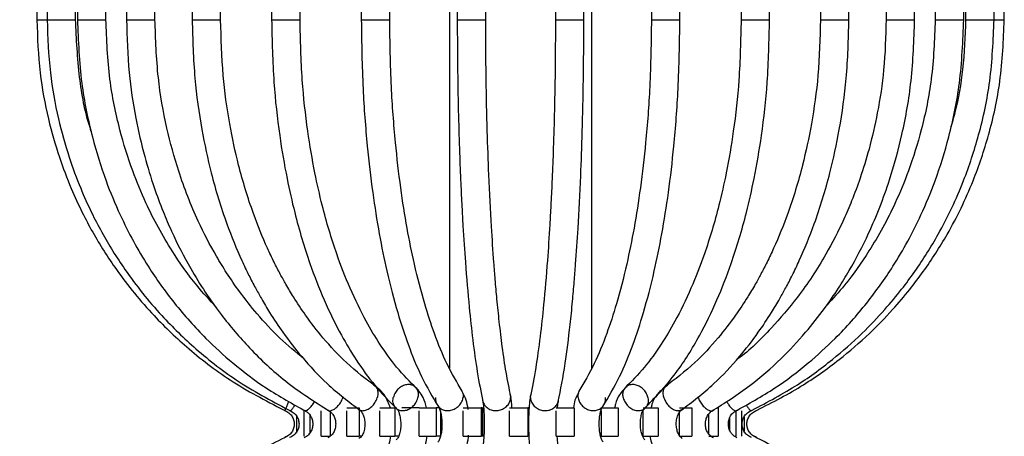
# Model space of a CAD drawing. Header units: millimetres. Extents: x 62 to 123, y 121 to 250.
# Tile 6 of 15: x 88.52 to 91.98, y 163.33 to 164.79. Entities that reach past the tile are written whole.
import ezdxf

# ---------------------------------------------------------------- set-up
doc = ezdxf.new("R2010")
doc.units = ezdxf.units.MM
doc.styles.add('SLDTEXTSTYLE0', font='TXT', dxfattribs={"width": 0.75})
doc.dimstyles.new('SLDDIMSTYLE0', dxfattribs={"dimtxt": 3.5, "dimasz": 3.302, "dimexe": 0, "dimexo": 0.0625, "dimgap": 0.875, "dimtad": 1, "dimlfac": 20, "dimrnd": 1e-09, "dimzin": 12, "dimdsep": 46, "dimtxsty": 'SLDTEXTSTYLE0', "dimsah": 1, "dimcen": 0.09, "dimadec": 0, "dimazin": 3, "dimtfac": 1, "dimtofl": 0, "dimtmove": 0, "dimatfit": 3, "dimfxl": 0, "dimfrac": 2, "dimtolj": 1, "dimtzin": 12, "dimarcsym": 0})

# ---------------------------------------------------------------- blocks, each defined once
blk = doc.blocks.new('_D')
at = {"color": 7, "linetype": 'Continuous', "lineweight": 0}
for p, q in [((87.9064, 221.8602), (71.4516, 221.8602)), ((72.4516, 221.8602), (72.4516, 136.8602)), ((87.6171, 136.8602), (71.4516, 136.8602))]:
    blk.add_line(p, q, dxfattribs=at)
at = {"color": 7, "linetype": 'Continuous', "lineweight": 18}
for points in [[(72.4516, 221.8602), (71.9436, 218.5582), (72.9596, 218.5582)], [(72.4516, 136.8602), (72.9596, 140.1622), (71.9436, 140.1622)]]:
    blk.add_solid(points, dxfattribs=at)
at = {"color": 7, "linetype": 'Continuous', "lineweight": 18, "insert": (67.9398, 157.8261), "char_height": 3.5, "attachment_point": 1, "rotation": 90, "style": 'SLDTEXTSTYLE0'}
blk.add_mtext('1700,00', dxfattribs=at)

msp = doc.modelspace()

# ---------------------------------------------------------------- linework, layer by layer
at = {"color": 7, "linetype": 'Continuous', "lineweight": 25}
for p, q in [((90.03141, 166.6186), (90.03141, 163.5694)), ((90.53141, 163.5694), (90.53141, 166.6186)), ((88.58141, 165.39395), (88.58141, 164.79395)), ((88.61747, 165.39395), (88.61747, 164.79395)), ((88.71747, 164.79395), (88.71747, 165.39395)), ((88.72406, 165.39395), (88.72406, 164.79395)), ((88.82406, 164.79395), (88.82406, 165.39395)), ((88.89654, 165.39395), (88.89654, 164.79395)), ((88.99654, 164.79395), (88.99654, 165.39395)), ((89.12735, 165.39395), (89.12735, 164.79395)), ((89.22735, 164.79395), (89.22735, 165.39395)), ((89.40641, 165.39395), (89.40641, 164.79395)), ((89.50641, 164.79395), (89.50641, 165.39395)), ((89.72154, 165.39395), (89.72154, 164.79395)), ((89.82154, 164.79395), (89.82154, 165.39395)), ((90.05894, 165.39395), (90.05894, 164.79395)), ((90.15894, 164.79395), (90.15894, 165.39395)), ((90.40389, 165.39395), (90.40389, 164.79395)), ((90.50389, 164.79395), (90.50389, 165.39395)), ((90.74129, 165.39395), (90.74129, 164.79395)), ((90.84129, 164.79395), (90.84129, 165.39395)), ((91.05641, 165.39395), (91.05641, 164.79395)), ((91.15641, 164.79395), (91.15641, 165.39395)), ((91.33548, 165.39395), (91.33548, 164.79395)), ((91.43548, 164.79395), (91.43548, 165.39395)), ((91.56629, 165.39395), (91.56629, 164.79395)), ((91.66629, 164.79395), (91.66629, 165.39395)), ((91.73876, 165.39395), (91.73876, 164.79395)), ((91.83876, 164.79395), (91.83876, 165.39395)), ((91.84536, 165.39395), (91.84536, 164.79395)), ((91.94536, 164.79395), (91.94536, 165.39395)), ((91.98141, 164.79395), (91.98141, 165.39395)), ((88.58141, 164.79395), (88.61739, 164.79395)), ((88.61747, 164.79395), (88.71747, 164.79395)), ((88.72406, 164.79395), (88.82406, 164.79395)), ((88.89654, 164.79395), (88.99654, 164.79395)), ((89.12735, 164.79395), (89.22735, 164.79395)), ((89.40641, 164.79395), (89.50641, 164.79395)), ((89.72154, 164.79395), (89.82151, 164.79395)), ((89.82151, 164.79395), (89.82154, 164.79395)), ((90.05894, 164.79395), (90.15893, 164.79395)), ((90.15893, 164.79395), (90.15894, 164.79395)), ((90.40389, 164.79395), (90.50389, 164.79395)), ((90.74129, 164.79395), (90.74133, 164.79395)), ((90.74133, 164.79395), (90.84129, 164.79395)), ((91.05641, 164.79395), (91.06311, 164.79395)), ((91.06311, 164.79395), (91.15641, 164.79395)), ((91.33548, 164.79395), (91.34832, 164.79395)), ((91.34832, 164.79395), (91.43548, 164.79395)), ((91.56629, 164.79395), (91.5869, 164.79395)), ((91.5869, 164.79395), (91.66629, 164.79395)), ((91.73876, 164.79395), (91.76843, 164.79395)), ((91.76843, 164.79395), (91.83876, 164.79395)), ((91.84536, 164.79395), (91.88496, 164.79395)), ((91.88496, 164.79395), (91.94536, 164.79395)), ((91.94536, 164.79395), (91.98141, 164.79395)), ((89.67063, 163.42971), (89.7136, 163.42971)), ((89.7136, 163.42971), (89.7136, 163.32971)), ((89.78732, 163.42971), (89.83945, 163.42971)), ((89.83945, 163.42971), (89.83945, 163.32971)), ((89.84566, 163.42971), (89.83945, 163.42971)), ((89.92561, 163.42971), (89.8636, 163.42971)), ((89.92561, 163.42971), (89.98462, 163.42971)), ((89.98462, 163.42971), (89.98462, 163.32971)), ((89.99495, 163.42971), (89.98462, 163.42971)), ((90.07946, 163.42971), (90.14277, 163.42971)), ((90.14277, 163.42971), (90.14277, 163.32971)), ((90.14815, 163.42971), (90.14277, 163.42971)), ((90.14815, 163.42971), (90.14815, 163.32971)), ((90.24212, 163.42971), (90.30697, 163.42971)), ((90.30697, 163.42971), (90.30697, 163.32971)), ((90.3108, 163.42971), (90.30697, 163.42971)), ((90.40651, 163.42971), (90.47006, 163.42971)), ((90.47006, 163.42971), (90.47006, 163.32971)), ((90.56543, 163.42971), (90.6249, 163.42971)), ((90.6249, 163.42971), (90.6249, 163.32971)), ((90.71193, 163.42971), (90.76473, 163.42971)), ((90.76473, 163.42971), (90.76473, 163.32971)), ((90.83962, 163.42971), (90.88343, 163.42971)), ((90.88343, 163.42971), (90.88343, 163.32971)), ((90.97583, 163.42971), (90.97583, 163.32971)), ((89.4951, 163.34627), (89.4951, 163.39924)), ((89.52125, 163.32971), (89.52125, 163.41873)), ((89.54075, 163.40482), (89.54075, 163.34144)), ((89.58062, 163.32971), (89.58062, 163.41873)), ((89.61256, 163.41574), (89.61256, 163.32971)), ((89.67063, 163.32971), (89.67063, 163.41873)), ((89.78732, 163.32971), (89.78732, 163.41873)), ((89.92561, 163.32971), (89.92561, 163.41873)), ((89.99972, 163.41692), (89.99972, 163.32971)), ((90.07946, 163.32971), (90.07946, 163.41874)), ((90.24212, 163.32971), (90.24212, 163.41874)), ((90.40651, 163.32971), (90.40651, 163.41874)), ((90.56543, 163.32971), (90.56543, 163.41874)), ((90.71193, 163.32971), (90.71193, 163.41874)), ((90.83962, 163.32971), (90.83962, 163.41874)), ((90.94291, 163.33772), (90.94291, 163.40798)), ((91.0173, 163.34891), (91.0173, 163.39751)), ((91.03787, 163.41902), (91.03787, 163.32971)), ((91.05952, 163.32971), (91.05952, 163.41874)), ((91.06686, 163.39744), (91.06686, 163.34812)), ((89.58062, 163.32971), (89.61256, 163.32971)), ((89.67063, 163.32971), (89.7136, 163.32971)), ((89.72169, 163.32971), (89.7136, 163.32971)), ((89.78732, 163.32971), (89.83945, 163.32971)), ((89.85273, 163.32971), (89.83945, 163.32971)), ((89.92561, 163.32971), (89.98462, 163.32971)), ((89.99972, 163.32971), (89.98462, 163.32971)), ((90.07946, 163.32971), (90.14277, 163.32971)), ((90.14815, 163.32971), (90.14277, 163.32971)), ((90.15219, 163.32971), (90.14815, 163.32971)), ((90.24212, 163.32971), (90.30697, 163.32971)), ((90.30986, 163.32971), (90.30697, 163.32971)), ((90.40631, 163.32971), (90.40651, 163.32971)), ((90.40651, 163.32971), (90.47006, 163.32971)), ((90.56293, 163.32971), (90.56543, 163.32971)), ((90.56543, 163.32971), (90.6249, 163.32971)), ((90.71089, 163.32971), (90.71193, 163.32971)), ((90.71193, 163.32971), (90.76473, 163.32971)), ((90.83962, 163.32971), (90.88343, 163.32971)), ((90.94291, 163.32971), (90.97583, 163.32971)), ((91.03358, 163.32971), (91.03787, 163.32971))]:
    msp.add_line(p, q, dxfattribs=at)
for points, knots in [([(88.58141, 164.79395), (88.58368, 164.73142), (88.58792, 164.6142), (88.61827, 164.45255), (88.65661, 164.31732), (88.69804, 164.20788), (88.73815, 164.12049), (88.78918, 164.02408), (88.86846, 163.89914), (88.9816, 163.76066), (89.12014, 163.62927), (89.27477, 163.51208), (89.39651, 163.44938), (89.46088, 163.41623)], [0, 0, 0, 0, 0.1086931, 0.2037553, 0.2851817, 0.3529561, 0.4070738, 0.4523153, 0.542624, 0.6639923, 0.7622243, 0.8742892, 1, 1, 1, 1]), ([(88.61747, 164.79395), (88.61968, 164.73147), (88.62383, 164.61433), (88.6535, 164.45279), (88.69098, 164.31763), (88.73149, 164.20824), (88.7707, 164.12089), (88.8206, 164.0245), (88.89814, 163.89956), (89.00884, 163.76106), (89.14441, 163.62961), (89.29575, 163.51235), (89.41492, 163.4496), (89.47793, 163.41642)], [0, 0, 0, 0, 0.1086657, 0.2037072, 0.2851185, 0.3528823, 0.4069934, 0.4522308, 0.5425365, 0.6639117, 0.7621585, 0.8742492, 1, 1, 1, 1]), ([(88.7729, 164.40081), (88.77135, 164.40546), (88.75074, 164.4671), (88.72674, 164.5987), (88.72068, 164.7264), (88.71747, 164.79395)], [0, 0, 0, 0, 0.0370088, 0.4905689, 1, 1, 1, 1]), ([(88.72406, 164.79395), (88.72702, 164.7193), (88.73252, 164.58019), (88.77133, 164.39085), (88.81905, 164.23664), (88.86942, 164.11492), (88.9198, 164.01481), (88.98177, 163.91001), (89.06476, 163.79365), (89.16544, 163.68067), (89.27411, 163.58166), (89.39085, 163.49303), (89.4807, 163.44337), (89.52829, 163.41706)], [0, 0, 0, 0, 0.1299677, 0.2421771, 0.3366006, 0.4132124, 0.4745292, 0.5353773, 0.6302623, 0.7307674, 0.809053, 0.8988517, 1, 1, 1, 1]), ([(89.21326, 163.78185), (89.18938, 163.80757), (89.13232, 163.86902), (89.0656, 163.96518), (89.00748, 164.06296), (88.96038, 164.15673), (88.91316, 164.2708), (88.86841, 164.41546), (88.832, 164.59319), (88.82684, 164.72383), (88.82406, 164.79395)], [0, 0, 0, 0, 0.0976742, 0.2333737, 0.3204245, 0.4081803, 0.5178643, 0.6530777, 0.8137983, 1, 1, 1, 1]), ([(88.89654, 164.79395), (88.89836, 164.73181), (88.90177, 164.6153), (88.92619, 164.45457), (88.95705, 164.32004), (88.99042, 164.21109), (89.02274, 164.12405), (89.06393, 164.02787), (89.12803, 163.90302), (89.21971, 163.76439), (89.33219, 163.63259), (89.45797, 163.51482), (89.55717, 163.45167), (89.60963, 163.41827)], [0, 0, 0, 0, 0.1084812, 0.2033799, 0.2846849, 0.3523732, 0.4064342, 0.4516403, 0.5419187, 0.663335, 0.7616817, 0.8739556, 1, 1, 1, 1]), ([(89.51963, 163.60189), (89.49114, 163.6255), (89.43342, 163.67333), (89.35894, 163.75417), (89.29725, 163.83194), (89.25027, 163.90029), (89.20046, 163.98153), (89.13983, 164.0981), (89.08088, 164.24914), (89.03476, 164.41904), (89.00322, 164.59717), (88.99885, 164.72586), (88.99653, 164.79395)], [0, 0, 0, 0, 0.090457, 0.1832768, 0.2605683, 0.3223185, 0.3739548, 0.4770619, 0.6157097, 0.7279777, 0.8560761, 1, 1, 1, 1]), ([(89.12735, 164.79395), (89.12921, 164.72505), (89.13273, 164.59497), (89.1581, 164.41471), (89.19504, 164.24286), (89.24251, 164.08837), (89.29037, 163.97084), (89.32541, 163.89726), (89.34838, 163.85281), (89.37262, 163.80913), (89.40422, 163.75634), (89.45062, 163.68668), (89.51714, 163.60117), (89.60657, 163.50529), (89.67859, 163.45046), (89.71785, 163.42057)], [0, 0, 0, 0, 0.1206967, 0.2278717, 0.3215057, 0.4364688, 0.5243965, 0.5614474, 0.5940173, 0.62227, 0.6602477, 0.7169779, 0.7925095, 0.8868848, 1, 1, 1, 1]), ([(89.77545, 163.50231), (89.73951, 163.52968), (89.67368, 163.57981), (89.59152, 163.66826), (89.53033, 163.74727), (89.48765, 163.81161), (89.45846, 163.8605), (89.43584, 163.90135), (89.41419, 163.94334), (89.38119, 164.01289), (89.33608, 164.12409), (89.29126, 164.27065), (89.25638, 164.43379), (89.23243, 164.60493), (89.22911, 164.72851), (89.22735, 164.79395)], [0, 0, 0, 0, 0.1134273, 0.2077685, 0.2831654, 0.3395483, 0.3768772, 0.4052954, 0.4380708, 0.475265, 0.563377, 0.6785062, 0.772174, 0.8793401, 1, 1, 1, 1]), ([(89.40641, 164.79395), (89.40801, 164.7203), (89.41098, 164.58304), (89.43195, 164.39613), (89.45776, 164.24381), (89.48503, 164.12345), (89.51235, 164.02428), (89.54602, 163.92026), (89.59125, 163.80447), (89.64629, 163.69168), (89.70608, 163.59222), (89.77067, 163.50268), (89.82077, 163.45207), (89.84733, 163.42524)], [0, 0, 0, 0, 0.1296767, 0.2416556, 0.3359051, 0.4123928, 0.4736384, 0.5344495, 0.6293277, 0.7299221, 0.8083537, 0.8984041, 1, 1, 1, 1]), ([(89.9163, 163.49765), (89.89255, 163.52161), (89.84774, 163.56681), (89.78898, 163.64836), (89.73396, 163.74007), (89.68253, 163.8456), (89.63993, 163.95481), (89.60799, 164.05359), (89.58194, 164.14824), (89.55581, 164.2637), (89.53101, 164.41022), (89.51082, 164.59037), (89.50795, 164.72285), (89.50641, 164.79395)], [0, 0, 0, 0, 0.1009172, 0.1903243, 0.2683472, 0.3686423, 0.4634664, 0.5243225, 0.5857078, 0.6624685, 0.7571107, 0.8696258, 1, 1, 1, 1]), ([(89.72157, 164.79395), (89.72278, 164.71262), (89.72501, 164.56233), (89.7406, 164.3591), (89.76036, 164.18881), (89.78368, 164.04194), (89.8127, 163.8997), (89.84656, 163.76932), (89.88749, 163.6454), (89.93464, 163.53054), (89.97245, 163.46762), (89.99262, 163.43406)], [0, 0, 0, 0, 0.1442324, 0.2665251, 0.3696511, 0.4661749, 0.5580178, 0.6699709, 0.7642114, 0.8742211, 1, 1, 1, 1]), ([(90.07628, 163.48883), (90.05803, 163.51925), (90.0238, 163.57631), (89.98017, 163.68328), (89.94183, 163.80015), (89.90961, 163.92471), (89.88165, 164.06223), (89.85905, 164.20518), (89.83989, 164.37115), (89.82482, 164.56895), (89.82266, 164.71507), (89.8215, 164.79395)], [0, 0, 0, 0, 0.1253375, 0.2350974, 0.3293005, 0.4411945, 0.5335948, 0.6305668, 0.7340884, 0.8564387, 1, 1, 1, 1]), ([(90.05895, 164.79395), (90.05918, 164.73329), (90.05961, 164.61957), (90.06268, 164.46274), (90.06657, 164.33151), (90.07077, 164.22529), (90.07484, 164.14046), (90.08002, 164.04679), (90.08808, 163.92517), (90.0996, 163.79011), (90.11375, 163.66164), (90.1296, 163.54667), (90.14213, 163.48483), (90.14876, 163.45211)], [0, 0, 0, 0, 0.1085568, 0.2035038, 0.2848343, 0.3525298, 0.4065838, 0.4517839, 0.5420388, 0.6633908, 0.7616724, 0.8738728, 1, 1, 1, 1]), ([(90.24699, 163.47077), (90.24146, 163.49758), (90.23108, 163.54784), (90.21773, 163.6386), (90.20708, 163.72613), (90.19889, 163.80628), (90.19264, 163.87652), (90.18601, 163.96012), (90.17796, 164.07992), (90.17013, 164.23505), (90.16401, 164.40945), (90.15982, 164.59218), (90.15924, 164.72414), (90.15893, 164.79395)], [0, 0, 0, 0, 0.1085178, 0.2034395, 0.2847878, 0.3525205, 0.4066233, 0.4518684, 0.5422046, 0.6636343, 0.7619298, 0.874056, 1, 1, 1, 1]), ([(90.40389, 164.79395), (90.40366, 164.73365), (90.40324, 164.62062), (90.40017, 164.46477), (90.39631, 164.33443), (90.39213, 164.22897), (90.38809, 164.1448), (90.38295, 164.05198), (90.37498, 163.93195), (90.36363, 163.79918), (90.34977, 163.67354), (90.33434, 163.56174), (90.32224, 163.50224), (90.31584, 163.47077)], [0, 0, 0, 0, 0.1088157, 0.2039742, 0.2854724, 0.3532959, 0.4074425, 0.452711, 0.5430553, 0.6643909, 0.7625235, 0.8743891, 1, 1, 1, 1]), ([(90.41407, 163.45211), (90.42236, 163.49406), (90.43733, 163.56977), (90.45336, 163.69798), (90.46359, 163.79796), (90.46992, 163.8694), (90.47662, 163.95396), (90.48474, 164.07491), (90.49262, 164.23131), (90.49878, 164.40699), (90.50299, 164.59094), (90.50357, 164.72372), (90.50388, 164.79395)], [0, 0, 0, 0, 0.1582066, 0.2855456, 0.3533319, 0.4074374, 0.4526649, 0.5429341, 0.6642254, 0.7623759, 0.8743073, 1, 1, 1, 1]), ([(90.74133, 164.79395), (90.74016, 164.71507), (90.738, 164.56895), (90.72293, 164.37115), (90.70378, 164.20518), (90.68117, 164.06223), (90.65322, 163.92471), (90.621, 163.80015), (90.58266, 163.68328), (90.53903, 163.57631), (90.5048, 163.51925), (90.48654, 163.48883)], [0, 0, 0, 0, 0.1435613, 0.2659116, 0.3694332, 0.4664052, 0.5588055, 0.6706995, 0.7649026, 0.8746625, 1, 1, 1, 1]), ([(90.57021, 163.43406), (90.59038, 163.46762), (90.62819, 163.53054), (90.67534, 163.6454), (90.71627, 163.76932), (90.75012, 163.8997), (90.77914, 164.04194), (90.80247, 164.18881), (90.82223, 164.3591), (90.83782, 164.56233), (90.84005, 164.71262), (90.84126, 164.79395)], [0, 0, 0, 0, 0.1257789, 0.2357886, 0.3300291, 0.4419822, 0.5338251, 0.6303489, 0.7334749, 0.8557676, 1, 1, 1, 1]), ([(91.05641, 164.79395), (91.05487, 164.72285), (91.05201, 164.59037), (91.03182, 164.41022), (91.00702, 164.2637), (90.98088, 164.14824), (90.95483, 164.05359), (90.92289, 163.95481), (90.8803, 163.8456), (90.82887, 163.74007), (90.77385, 163.64836), (90.71508, 163.56681), (90.67028, 163.52161), (90.64652, 163.49765)], [0, 0, 0, 0, 0.1303742, 0.2428893, 0.3375315, 0.4142922, 0.4756775, 0.5365336, 0.6313577, 0.7316528, 0.8096757, 0.8990828, 1, 1, 1, 1]), ([(90.7155, 163.42524), (90.7539, 163.46547), (90.82396, 163.53885), (90.9077, 163.6741), (90.9716, 163.80439), (91.0168, 163.92027), (91.05048, 164.02428), (91.0778, 164.12345), (91.10506, 164.24381), (91.13088, 164.39613), (91.15184, 164.58304), (91.15482, 164.7203), (91.15641, 164.79395)], [0, 0, 0, 0, 0.1480039, 0.2699706, 0.3705798, 0.465472, 0.5262919, 0.5875466, 0.6640455, 0.7583089, 0.8703043, 1, 1, 1, 1]), ([(91.33548, 164.79395), (91.33372, 164.72851), (91.3304, 164.60493), (91.30645, 164.43379), (91.27157, 164.27065), (91.22675, 164.12409), (91.18164, 164.01289), (91.14863, 163.94334), (91.12699, 163.90135), (91.10437, 163.8605), (91.07518, 163.81161), (91.03249, 163.74727), (90.97131, 163.66826), (90.88915, 163.57981), (90.82332, 163.52968), (90.78738, 163.50231)], [0, 0, 0, 0, 0.1206599, 0.227826, 0.3214938, 0.436623, 0.524735, 0.5619292, 0.5947046, 0.6231228, 0.6604517, 0.7168346, 0.7922315, 0.8865727, 1, 1, 1, 1]), ([(90.84498, 163.42057), (90.88424, 163.45046), (90.95626, 163.50529), (91.04569, 163.60117), (91.11221, 163.68668), (91.15861, 163.75634), (91.19021, 163.80913), (91.21444, 163.85281), (91.23742, 163.89726), (91.27246, 163.97084), (91.32032, 164.08837), (91.36778, 164.24286), (91.40473, 164.41471), (91.4301, 164.59497), (91.43362, 164.72505), (91.43548, 164.79395)], [0, 0, 0, 0, 0.1131152, 0.2074905, 0.2830221, 0.3397523, 0.37773, 0.4059827, 0.4385526, 0.4756035, 0.5635312, 0.6784943, 0.7721283, 0.8793033, 1, 1, 1, 1]), ([(90.9532, 163.41827), (90.99865, 163.44681), (91.0839, 163.50034), (91.19296, 163.59623), (91.27957, 163.68833), (91.3459, 163.7723), (91.39636, 163.84563), (91.44964, 163.93254), (91.51423, 164.05672), (91.57689, 164.21722), (91.62582, 164.39739), (91.65922, 164.58595), (91.66385, 164.722), (91.66629, 164.79395)], [0, 0, 0, 0, 0.1088755, 0.2041611, 0.2857086, 0.3535288, 0.4076511, 0.4528951, 0.5431851, 0.6644601, 0.7625685, 0.8744244, 1, 1, 1, 1]), ([(91.03453, 163.41706), (91.08213, 163.44337), (91.17197, 163.49303), (91.28872, 163.58166), (91.39738, 163.68067), (91.49807, 163.79365), (91.58106, 163.91001), (91.64303, 164.01481), (91.6934, 164.11492), (91.74377, 164.23664), (91.7915, 164.39085), (91.8303, 164.58019), (91.83581, 164.7193), (91.83876, 164.79395)], [0, 0, 0, 0, 0.1011483, 0.190947, 0.2692326, 0.3697377, 0.4646227, 0.5254708, 0.5867876, 0.6633994, 0.7578229, 0.8700323, 1, 1, 1, 1]), ([(91.56629, 164.79395), (91.56457, 164.73513), (91.56134, 164.62489), (91.53825, 164.47294), (91.50911, 164.3459), (91.47765, 164.24317), (91.44721, 164.16121), (91.40854, 164.07088), (91.34854, 163.95418), (91.26338, 163.82452), (91.15835, 163.70374), (91.08604, 163.62996), (91.04198, 163.59996), (91.04027, 163.59879)], [0, 0, 0, 0, 0.12390631, 0.2322399, 0.32500278, 0.40218424, 0.46378701, 0.51529037, 0.61806735, 0.75606134, 0.86764933, 0.99485095, 1, 1, 1, 1]), ([(91.0849, 163.41642), (91.13946, 163.44476), (91.2418, 163.49791), (91.37294, 163.5933), (91.47724, 163.68506), (91.55721, 163.76883), (91.61814, 163.84208), (91.68259, 163.92903), (91.76084, 164.05348), (91.83683, 164.2145), (91.8962, 164.39539), (91.93677, 164.58484), (91.94239, 164.72161), (91.94536, 164.79395)], [0, 0, 0, 0, 0.1086189, 0.2037414, 0.2851931, 0.3529656, 0.4070704, 0.4523147, 0.5426353, 0.663997, 0.7622092, 0.8742162, 1, 1, 1, 1]), ([(91.10195, 163.41623), (91.15768, 163.44454), (91.26222, 163.49764), (91.39621, 163.59297), (91.50277, 163.68468), (91.58451, 163.76842), (91.64679, 163.84165), (91.71267, 163.9286), (91.79269, 164.05308), (91.8704, 164.21415), (91.93113, 164.39514), (91.97263, 164.5847), (91.97837, 164.72156), (91.98141, 164.79395)], [0, 0, 0, 0, 0.1085841, 0.2036837, 0.2851215, 0.3528867, 0.4069886, 0.4522324, 0.5425562, 0.6639295, 0.7621564, 0.8741853, 1, 1, 1, 1]), ([(91.73876, 164.79395), (91.73599, 164.72383), (91.73082, 164.59319), (91.69441, 164.41546), (91.64967, 164.2708), (91.60245, 164.15673), (91.55536, 164.06295), (91.4972, 163.96521), (91.43304, 163.87234), (91.37888, 163.81384), (91.35784, 163.79113)], [0, 0, 0, 0, 0.1883722, 0.3509661, 0.4877556, 0.5987181, 0.6874968, 0.7755623, 0.9128435, 1, 1, 1, 1]), ([(91.84536, 164.79395), (91.84311, 164.73553), (91.8389, 164.62602), (91.81723, 164.49769), (91.79738, 164.42945), (91.79178, 164.41021)], [0, 0, 0, 0, 0.4508433, 0.8451043, 1, 1, 1, 1]), ([(89.82391, 163.42971), (89.81819, 163.4443), (89.80882, 163.46818), (89.78696, 163.49444), (89.77194, 163.50461), (89.76411, 163.50991)], [0, 0, 0, 0, 0.4291828, 0.7025704, 1, 1, 1, 1]), ([(89.76854, 163.50682), (89.76898, 163.50663), (89.77295, 163.50492), (89.77749, 163.49716), (89.78097, 163.48387), (89.77964, 163.47234), (89.77787, 163.4661), (89.77776, 163.46571)], [0, 0, 0, 0, 0.0373088, 0.3366527, 0.6361143, 0.9772861, 1, 1, 1, 1]), ([(89.90967, 163.5032), (89.90905, 163.50393), (89.90554, 163.50804), (89.89547, 163.51132), (89.88099, 163.51192), (89.86576, 163.50698), (89.8519, 163.49747), (89.8404, 163.48377), (89.83549, 163.47234), (89.83408, 163.4661), (89.83399, 163.46571)], [0, 0, 0, 0, 0.0332371, 0.1887062, 0.344187, 0.499702, 0.6552671, 0.8108934, 0.9881959, 1, 1, 1, 1]), ([(89.95124, 163.42971), (89.94759, 163.44219), (89.94126, 163.46388), (89.92536, 163.48931), (89.91335, 163.50022), (89.90702, 163.50596)], [0, 0, 0, 0, 0.3908574, 0.6791357, 1, 1, 1, 1]), ([(89.91077, 163.5019), (89.91258, 163.50033), (89.91777, 163.49583), (89.92192, 163.48361), (89.92199, 163.47234), (89.92068, 163.4661), (89.9206, 163.46571)], [0, 0, 0, 0, 0.1952375, 0.5585396, 0.9724438, 1, 1, 1, 1]), ([(90.65581, 163.50596), (90.64653, 163.49661), (90.62977, 163.47974), (90.61563, 163.4516), (90.61303, 163.43445), (90.61238, 163.43015)], [0, 0, 0, 0, 0.4820099, 0.8700522, 1, 1, 1, 1]), ([(90.64223, 163.46571), (90.64215, 163.4661), (90.64097, 163.47173), (90.64078, 163.4824), (90.6445, 163.49484), (90.64989, 163.49994), (90.65203, 163.50197)], [0, 0, 0, 0, 0.0275259, 0.3975805, 0.7602305, 1, 1, 1, 1]), ([(90.72883, 163.46571), (90.72874, 163.4661), (90.72748, 163.47173), (90.72306, 163.48251), (90.71244, 163.49604), (90.69886, 163.50605), (90.68372, 163.51159), (90.66904, 163.51169), (90.65824, 163.50852), (90.65415, 163.50408), (90.65309, 163.50292)], [0, 0, 0, 0, 0.0117693, 0.1699938, 0.3250522, 0.4800754, 0.6350853, 0.7901068, 0.9451625, 1, 1, 1, 1]), ([(90.79872, 163.50991), (90.78606, 163.50012), (90.76369, 163.48282), (90.74477, 163.45265), (90.7414, 163.43515), (90.74066, 163.4313)], [0, 0, 0, 0, 0.5045172, 0.8912871, 1, 1, 1, 1]), ([(90.78507, 163.46571), (90.78496, 163.4661), (90.78336, 163.47173), (90.78193, 163.48258), (90.7847, 163.49579), (90.78925, 163.50416), (90.79357, 163.50623), (90.79442, 163.50664)], [0, 0, 0, 0, 0.02269518, 0.32780655, 0.6268127, 0.92575073, 1, 1, 1, 1]), ([(89.60357, 163.42256), (89.6044, 163.42186), (89.60757, 163.41917), (89.6158, 163.41968), (89.62693, 163.4243), (89.63832, 163.43393), (89.64889, 163.44764), (89.65456, 163.45908), (89.65679, 163.46532), (89.65693, 163.46571)], [0, 0, 0, 0, 0.0631838, 0.2426903, 0.422267, 0.6019272, 0.7816494, 0.9863704, 1, 1, 1, 1]), ([(89.71269, 163.42482), (89.71517, 163.42319), (89.72086, 163.41945), (89.73279, 163.41957), (89.74621, 163.42433), (89.75911, 163.43392), (89.77038, 163.44764), (89.77578, 163.45908), (89.77764, 163.46532), (89.77776, 163.46571)], [0, 0, 0, 0, 0.128758, 0.2956996, 0.4627065, 0.629791, 0.7969332, 0.9873244, 1, 1, 1, 1]), ([(89.84554, 163.42783), (89.8431, 163.4299), (89.83725, 163.43486), (89.83264, 163.44776), (89.8326, 163.45908), (89.83391, 163.46532), (89.83399, 163.46571)], [0, 0, 0, 0, 0.2432016, 0.5848815, 0.974088, 1, 1, 1, 1]), ([(89.84355, 163.42973), (89.84461, 163.42844), (89.84854, 163.42369), (89.85916, 163.41996), (89.8737, 163.41943), (89.8889, 163.42437), (89.90273, 163.43391), (89.9142, 163.44765), (89.9191, 163.45908), (89.92051, 163.46532), (89.9206, 163.46571)], [0, 0, 0, 0, 0.0566128, 0.2082926, 0.3599943, 0.5117553, 0.6635869, 0.8154709, 0.9884816, 1, 1, 1, 1]), ([(89.9903, 163.43875), (89.98853, 163.44154), (89.98377, 163.44906), (89.98327, 163.45909), (89.98405, 163.46532), (89.9841, 163.46571)], [0, 0, 0, 0, 0.35595096, 0.95979798, 1, 1, 1, 1]), ([(89.99016, 163.43866), (89.99058, 163.43773), (89.99302, 163.43231), (90.00213, 163.42545), (90.01629, 163.41976), (90.0326, 163.41948), (90.0487, 163.42435), (90.06291, 163.43392), (90.07407, 163.44764), (90.07826, 163.45908), (90.07915, 163.46532), (90.07921, 163.46571)], [0, 0, 0, 0, 0.0279986, 0.1626514, 0.297282, 0.4319322, 0.566635, 0.7014004, 0.8362124, 0.9897763, 1, 1, 1, 1]), ([(90.0726, 163.49344), (90.07453, 163.4904), (90.07947, 163.48266), (90.08004, 163.47234), (90.07926, 163.4661), (90.07921, 163.46571)], [0, 0, 0, 0, 0.3762866, 0.9610675, 1, 1, 1, 1]), ([(90.09695, 163.42409), (90.09516, 163.43569), (90.09158, 163.45895), (90.08248, 163.47426), (90.07792, 163.48192)], [0, 0, 0, 0, 0.4988329, 1, 1, 1, 1]), ([(90.14886, 163.45468), (90.14909, 163.45281), (90.14998, 163.44585), (90.15725, 163.43539), (90.16956, 163.42528), (90.18532, 163.4198), (90.20229, 163.41947), (90.21869, 163.42436), (90.23264, 163.43392), (90.243, 163.44764), (90.2463, 163.45908), (90.24663, 163.46532), (90.24666, 163.46571)], [0, 0, 0, 0, 0.0427564, 0.159319, 0.2757798, 0.3922214, 0.5086799, 0.6251839, 0.7417422, 0.8583406, 0.9911575, 1, 1, 1, 1]), ([(90.24503, 163.47541), (90.24587, 163.4726), (90.24682, 163.46941), (90.24667, 163.4661), (90.24666, 163.46571)], [0, 0, 0, 0, 0.8821143, 1, 1, 1, 1]), ([(90.25127, 163.43193), (90.25076, 163.43949), (90.24938, 163.46001), (90.24692, 163.47103), (90.24537, 163.47798)], [0, 0, 0, 0, 0.36833, 1, 1, 1, 1]), ([(90.31746, 163.47798), (90.31617, 163.47204), (90.31365, 163.46037), (90.31104, 163.43164), (90.30956, 163.39918), (90.30925, 163.3655), (90.31, 163.33344), (90.31172, 163.30582), (90.31349, 163.28755), (90.31483, 163.28099), (90.31512, 163.27957)], [0, 0, 0, 0, 0.1529726, 0.3002742, 0.4415488, 0.5781784, 0.7104067, 0.8392066, 0.9651865, 1, 1, 1, 1]), ([(90.31617, 163.46571), (90.31615, 163.4661), (90.31601, 163.46945), (90.31687, 163.4727), (90.31762, 163.47557)], [0, 0, 0, 0, 0.1164714, 1, 1, 1, 1]), ([(90.31617, 163.46571), (90.31619, 163.46532), (90.3165, 163.4597), (90.31936, 163.4489), (90.32874, 163.43535), (90.34226, 163.42529), (90.35845, 163.4198), (90.37545, 163.41947), (90.39148, 163.42434), (90.40427, 163.43396), (90.41236, 163.44463), (90.4134, 163.45218), (90.41373, 163.45464)], [0, 0, 0, 0, 0.00884847, 0.12778584, 0.24442737, 0.36096698, 0.47748744, 0.59402478, 0.71060769, 0.82724482, 0.94392219, 1, 1, 1, 1]), ([(90.48451, 163.48113), (90.48006, 163.47376), (90.47182, 163.4601), (90.46854, 163.43929), (90.46703, 163.42971)], [0, 0, 0, 0, 0.54000539, 1, 1, 1, 1]), ([(90.48362, 163.46571), (90.48357, 163.4661), (90.48287, 163.47172), (90.48331, 163.48196), (90.48795, 163.48993), (90.49006, 163.49357)], [0, 0, 0, 0, 0.0388831, 0.5616225, 1, 1, 1, 1]), ([(90.48362, 163.46571), (90.48367, 163.46532), (90.48448, 163.4597), (90.4882, 163.4489), (90.4984, 163.43535), (90.51225, 163.42529), (90.5282, 163.41981), (90.54459, 163.41944), (90.55913, 163.42449), (90.56893, 163.43143), (90.57181, 163.43729), (90.57253, 163.43875)], [0, 0, 0, 0, 0.0102226, 0.1476308, 0.2823865, 0.4170245, 0.5516404, 0.6862758, 0.8209639, 0.9557145, 1, 1, 1, 1]), ([(90.57872, 163.46571), (90.57877, 163.46532), (90.57948, 163.4597), (90.57908, 163.44976), (90.57462, 163.44204), (90.57266, 163.43866)], [0, 0, 0, 0, 0.0401847, 0.5803301, 1, 1, 1, 1]), ([(90.64223, 163.46571), (90.64232, 163.46532), (90.64358, 163.4597), (90.64799, 163.4489), (90.65858, 163.43535), (90.67213, 163.4253), (90.68724, 163.41976), (90.70196, 163.4196), (90.71332, 163.42315), (90.71783, 163.42817), (90.71933, 163.42985)], [0, 0, 0, 0, 0.0115024, 0.1661126, 0.3177384, 0.4692317, 0.6207001, 0.7721905, 0.9237401, 1, 1, 1, 1]), ([(90.72883, 163.46571), (90.72891, 163.46532), (90.7301, 163.4597), (90.73027, 163.44902), (90.72661, 163.43672), (90.72136, 163.43173), (90.71936, 163.42982)], [0, 0, 0, 0, 0.0279588, 0.4037696, 0.772326, 1, 1, 1, 1]), ([(90.78507, 163.46571), (90.78519, 163.46532), (90.78686, 163.4597), (90.79177, 163.4489), (90.80226, 163.43536), (90.81497, 163.42527), (90.82841, 163.41987), (90.84098, 163.41922), (90.84727, 163.42289), (90.85024, 163.42462)], [0, 0, 0, 0, 0.0126754, 0.183053, 0.3501419, 0.5170847, 0.6840001, 0.8509397, 1, 1, 1, 1]), ([(90.9059, 163.46571), (90.90604, 163.46532), (90.90805, 163.4597), (90.91325, 163.4489), (90.92319, 163.43536), (90.93448, 163.42525), (90.94571, 163.41997), (90.95446, 163.41904), (90.95806, 163.42174), (90.95922, 163.42261)], [0, 0, 0, 0, 0.0136305, 0.1968458, 0.3765244, 0.5560461, 0.7355383, 0.9150565, 1, 1, 1, 1]), ([(89.45351, 163.42048), (89.45344, 163.42033), (89.45323, 163.41985), (89.45527, 163.42453), (89.45935, 163.43393), (89.46375, 163.44405), (89.46675, 163.45092), (89.46753, 163.45272)], [0, 0, 0, 0, 0.1156529, 0.3792681, 0.6430059, 0.9068347, 1, 1, 1, 1]), ([(89.47066, 163.42057), (89.47137, 163.42026), (89.47308, 163.41954), (89.47825, 163.42458), (89.4838, 163.43187), (89.48742, 163.43835), (89.48855, 163.44038)], [0, 0, 0, 0, 0.22629837, 0.5413208, 0.85648973, 1, 1, 1, 1]), ([(89.52133, 163.42066), (89.52342, 163.42019), (89.52762, 163.41924), (89.53634, 163.42441), (89.54553, 163.43395), (89.55315, 163.4444), (89.5566, 163.45169), (89.55764, 163.45388)], [0, 0, 0, 0, 0.2255586, 0.4512054, 0.6769571, 0.9027867, 1, 1, 1, 1]), ([(89.99122, 163.43626), (89.99324, 163.43327), (89.99716, 163.42745), (90.00159, 163.41199), (90.0044, 163.3936), (90.00538, 163.37322), (90.00442, 163.35277), (90.00161, 163.33419), (89.99716, 163.31845), (89.99321, 163.3124), (89.99118, 163.3093)], [0, 0, 0, 0, 0.1299814, 0.2533661, 0.3764285, 0.4995592, 0.6227903, 0.746139, 0.8700078, 1, 1, 1, 1]), ([(90.14787, 163.45581), (90.14873, 163.45187), (90.15044, 163.44411), (90.15238, 163.42161), (90.15351, 163.39499), (90.15375, 163.36661), (90.15313, 163.33968), (90.15181, 163.31685), (90.15, 163.29918), (90.14861, 163.293), (90.14792, 163.28995)], [0, 0, 0, 0, 0.1382766, 0.2721602, 0.4028512, 0.530403, 0.6539276, 0.7733181, 0.8882137, 1, 1, 1, 1]), ([(90.41137, 163.42971), (90.41157, 163.43263), (90.41243, 163.4455), (90.41385, 163.45131), (90.41496, 163.45581)], [0, 0, 0, 0, 0.2265302, 1, 1, 1, 1]), ([(90.57164, 163.3093), (90.56962, 163.3124), (90.56566, 163.31845), (90.56121, 163.33419), (90.55841, 163.35277), (90.55744, 163.37322), (90.55842, 163.3936), (90.56123, 163.41199), (90.56567, 163.42745), (90.56959, 163.43327), (90.5716, 163.43626)], [0, 0, 0, 0, 0.12999221, 0.25386096, 0.37720973, 0.50044084, 0.62357152, 0.74663391, 0.87001859, 1, 1, 1, 1]), ([(91.00541, 163.45322), (91.00606, 163.45185), (91.0091, 163.44539), (91.01615, 163.43543), (91.02543, 163.4252), (91.03396, 163.4201), (91.03955, 163.41885), (91.04124, 163.42078), (91.04145, 163.42103)], [0, 0, 0, 0, 0.0612475, 0.2879763, 0.514507, 0.7410005, 0.9675267, 1, 1, 1, 1]), ([(91.07426, 163.44037), (91.0751, 163.43885), (91.07842, 163.4328), (91.08381, 163.42551), (91.08936, 163.41975), (91.09134, 163.42019), (91.09224, 163.42039)], [0, 0, 0, 0, 0.1061538, 0.4208459, 0.7354862, 1, 1, 1, 1]), ([(89.45178, 163.42041), (89.45692, 163.41811), (89.46671, 163.41372), (89.47766, 163.40199), (89.4845, 163.38828), (89.48693, 163.37312), (89.48468, 163.35793), (89.47801, 163.34415), (89.46723, 163.33233), (89.45754, 163.32783), (89.45248, 163.32548)], [0, 0, 0, 0, 0.1349127, 0.257094, 0.3788607, 0.500599, 0.6223413, 0.7441038, 0.866284, 1, 1, 1, 1]), ([(89.46913, 163.42057), (89.47417, 163.41825), (89.48378, 163.41385), (89.49452, 163.40209), (89.50122, 163.38834), (89.5036, 163.37312), (89.5014, 163.35788), (89.49485, 163.34405), (89.48427, 163.33219), (89.47477, 163.32768), (89.4698, 163.32532)], [0, 0, 0, 0, 0.1348461, 0.2570401, 0.3788218, 0.5005773, 0.6223393, 0.7441238, 0.8663283, 1, 1, 1, 1]), ([(89.52036, 163.42106), (89.52391, 163.41941), (89.53088, 163.41616), (89.53994, 163.40726), (89.54707, 163.39548), (89.55124, 163.38078), (89.55131, 163.36433), (89.54643, 163.34797), (89.53635, 163.33304), (89.52627, 163.32766), (89.52094, 163.3248)], [0, 0, 0, 0, 0.1080924, 0.2116089, 0.3225975, 0.4409646, 0.5671465, 0.7004366, 0.8412788, 1, 1, 1, 1]), ([(89.60304, 163.42204), (89.60731, 163.41967), (89.61547, 163.41513), (89.6246, 163.40302), (89.63032, 163.38883), (89.63234, 163.37313), (89.63044, 163.35739), (89.62484, 163.34311), (89.61581, 163.33088), (89.6077, 163.32622), (89.60348, 163.32379)], [0, 0, 0, 0, 0.134228, 0.2565476, 0.3784737, 0.500393, 0.6223381, 0.7443253, 0.8667528, 1, 1, 1, 1]), ([(89.71311, 163.42389), (89.71514, 163.4226), (89.71917, 163.42005), (89.72547, 163.41122), (89.7309, 163.39838), (89.73424, 163.38183), (89.7344, 163.36324), (89.73077, 163.34513), (89.72352, 163.32947), (89.71685, 163.32448), (89.71335, 163.32187)], [0, 0, 0, 0, 0.1064457, 0.210408, 0.3224678, 0.4425109, 0.5704995, 0.7049658, 0.8455042, 1, 1, 1, 1]), ([(89.8446, 163.42784), (89.84589, 163.42674), (89.84848, 163.42453), (89.85328, 163.41523), (89.8576, 163.40119), (89.86034, 163.38284), (89.8605, 163.36219), (89.85764, 163.34223), (89.852, 163.32533), (89.84715, 163.32038), (89.84463, 163.3178)], [0, 0, 0, 0, 0.1039703, 0.2080033, 0.3209243, 0.4423151, 0.5717687, 0.7073698, 0.8481885, 1, 1, 1, 1]), ([(90.71819, 163.3178), (90.71686, 163.31898), (90.7142, 163.32135), (90.70935, 163.33092), (90.70506, 163.34515), (90.7024, 163.36359), (90.70233, 163.38419), (90.70526, 163.40397), (90.7109, 163.42059), (90.71572, 163.42536), (90.71823, 163.42784)], [0, 0, 0, 0, 0.1033022, 0.2075372, 0.3206445, 0.4421421, 0.5715863, 0.7070562, 0.8476407, 1, 1, 1, 1]), ([(90.84947, 163.32187), (90.84745, 163.3232), (90.84344, 163.32585), (90.83715, 163.33485), (90.83178, 163.34785), (90.82854, 163.3645), (90.82851, 163.3831), (90.83224, 163.40109), (90.83955, 163.41654), (90.84622, 163.42136), (90.84972, 163.42389)], [0, 0, 0, 0, 0.10555999, 0.20962397, 0.32179275, 0.44191803, 0.56992618, 0.7043313, 0.84473115, 1, 1, 1, 1]), ([(90.95935, 163.32379), (90.95512, 163.32622), (90.94702, 163.33088), (90.93799, 163.34311), (90.93238, 163.35739), (90.93049, 163.37313), (90.93251, 163.38883), (90.93822, 163.40302), (90.94736, 163.41513), (90.95552, 163.41967), (90.95979, 163.42204)], [0, 0, 0, 0, 0.1332472, 0.2556747, 0.3776619, 0.499607, 0.6215263, 0.7434524, 0.865772, 1, 1, 1, 1]), ([(91.04189, 163.3248), (91.03839, 163.32649), (91.0315, 163.32982), (91.02254, 163.33883), (91.01553, 163.35072), (91.01151, 163.36548), (91.01161, 163.38193), (91.01666, 163.39821), (91.0269, 163.41302), (91.03707, 163.41827), (91.04247, 163.42106)], [0, 0, 0, 0, 0.1069661, 0.2104991, 0.3215072, 0.4398925, 0.5660794, 0.6993582, 0.8401761, 1, 1, 1, 1]), ([(91.09303, 163.32532), (91.08806, 163.32768), (91.07855, 163.33219), (91.06798, 163.34405), (91.06143, 163.35788), (91.05922, 163.37312), (91.0616, 163.38834), (91.06831, 163.40209), (91.07905, 163.41385), (91.08866, 163.41825), (91.09369, 163.42057)], [0, 0, 0, 0, 0.1336717, 0.2558762, 0.3776607, 0.4994227, 0.6211782, 0.7429599, 0.8651539, 1, 1, 1, 1]), ([(91.11035, 163.32548), (91.10528, 163.32783), (91.09559, 163.33233), (91.08482, 163.34415), (91.07815, 163.35793), (91.0759, 163.37312), (91.07833, 163.38828), (91.08516, 163.40199), (91.09611, 163.41372), (91.1059, 163.41811), (91.11104, 163.42041)], [0, 0, 0, 0, 0.13371604, 0.25589617, 0.37765871, 0.49940103, 0.62113926, 0.74290595, 0.86508728, 1, 1, 1, 1]), ([(89.46177, 163.32977), (89.40599, 163.30148), (89.30136, 163.24842), (89.16725, 163.1531), (89.06057, 163.0614), (88.97875, 162.97764), (88.91641, 162.9044), (88.85046, 162.81742), (88.77035, 162.6929), (88.69255, 162.53175), (88.63176, 162.35067), (88.59021, 162.16101), (88.58446, 162.02407), (88.58141, 161.95163)], [0, 0, 0, 0, 0.1085841, 0.2036835, 0.2851213, 0.3528865, 0.4069885, 0.4522323, 0.542556, 0.6639292, 0.7621561, 0.8741852, 1, 1, 1, 1]), ([(89.76535, 163.23645), (89.77783, 163.2462), (89.79998, 163.2635), (89.82026, 163.29816), (89.82402, 163.32081), (89.8255, 163.32971)], [0, 0, 0, 0, 0.4390565, 0.7795998, 1, 1, 1, 1]), ([(89.90809, 163.24052), (89.9173, 163.24994), (89.93392, 163.26694), (89.94898, 163.29928), (89.95182, 163.32097), (89.95297, 163.32971)], [0, 0, 0, 0, 0.4258033, 0.768451, 1, 1, 1, 1]), ([(90.07097, 163.24902), (90.0753, 163.25553), (90.08317, 163.26736), (90.09226, 163.29411), (90.09752, 163.31666), (90.09856, 163.33161), (90.09873, 163.33406)], [0, 0, 0, 0, 0.3173037, 0.5774707, 0.9309194, 1, 1, 1, 1]), ([(90.41491, 163.28995), (90.4144, 163.29204), (90.41332, 163.29648), (90.41174, 163.3097), (90.41063, 163.32193), (90.41031, 163.33049), (90.41027, 163.33163)], [0, 0, 0, 0, 0.2787746, 0.5921717, 0.945839, 1, 1, 1, 1]), ([(90.73568, 163.32971), (90.73627, 163.3262), (90.73962, 163.30627), (90.75342, 163.27957), (90.77464, 163.2522), (90.78964, 163.24185), (90.79748, 163.23645)], [0, 0, 0, 0, 0.0859822, 0.4874564, 0.7324394, 1, 1, 1, 1]), ([(91.98141, 161.95163), (91.97915, 162.0142), (91.9749, 162.13148), (91.94451, 162.29322), (91.90613, 162.42853), (91.86465, 162.53802), (91.8245, 162.62545), (91.77341, 162.72191), (91.69405, 162.84689), (91.58078, 162.9854), (91.4421, 163.1168), (91.28732, 163.23398), (91.16547, 163.29664), (91.10105, 163.32977)], [0, 0, 0, 0, 0.1086928, 0.2037549, 0.2851813, 0.3529557, 0.4070735, 0.452315, 0.5426236, 0.6639917, 0.7622238, 0.8742888, 1, 1, 1, 1])]:
    msp.add_open_spline(points, degree=3, knots=knots, dxfattribs=at)

# ---------------------------------------------------------------- dimensions: what is measured, and where the dimension line sits
at = {"color": 7, "linetype": 'Continuous', "lineweight": 18}
dim = msp.add_linear_dim(base=(72.45156, 136.86024), p1=(88.90641, 221.86024), p2=(88.6171, 136.86024), angle=90, dimstyle='SLDDIMSTYLE0', dxfattribs=at)
dim.commit()
dim.dimension.update_dxf_attribs({"geometry": '_D', "text_midpoint": (72.45156, 166.23097), "dimtype": 160})

doc.saveas('drawing.dxf')
